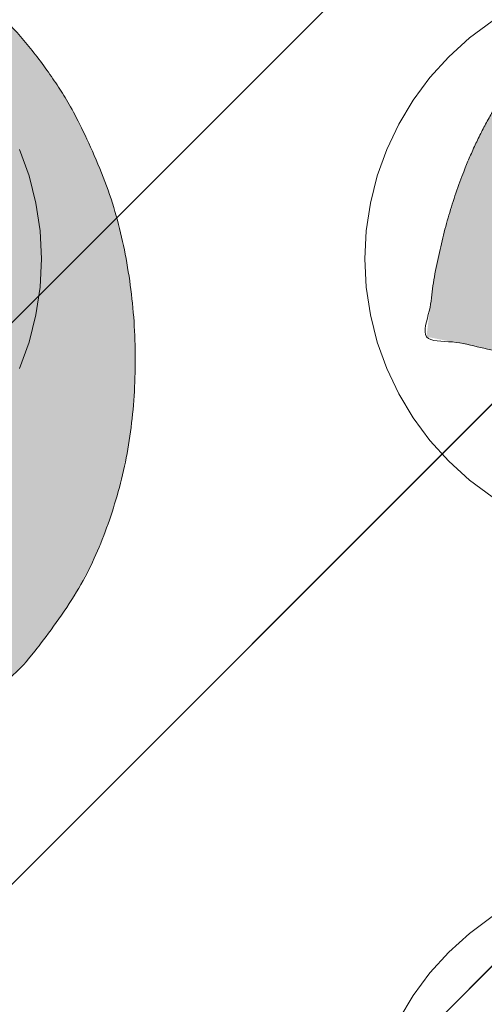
# Model space of a CAD drawing. Header units: inches. Extents: x -420 to -276, y -52 to 18.
# Tile 102 of 187: x -338.885 to -338.15, y -25.778 to -24.22. Entities that reach past the tile are written whole.
import ezdxf

# ---------------------------------------------------------------- set-up
doc = ezdxf.new("R2010")
doc.units = ezdxf.units.IN
doc.header["$LTSCALE"] = 32
doc.header["$MEASUREMENT"] = 0
doc.header["$PDMODE"] = 1
doc.header["$PDSIZE"] = -2
doc.linetypes.add('Dash Style-1', pattern=[0.083328, 0.041656, -0.041672])
for name, color, linetype, lineweight in [('Black', 7, 'Continuous', 18), ('DashLine', 7, 'Dash Style-1', 13), ('DashLineFill', 7, 'Dash Style-1', 13), ('Drawing', 7, 'Continuous', 18), ('Metal-DeskStructure', 7, 'Continuous', 13), ('None', 7, 'Continuous', 18), ('SolidLine', 7, 'Continuous', 15), ('Wood_1-H', 7, 'Continuous', 13)]:
    doc.layers.add(name, color=color, linetype=linetype, lineweight=lineweight)
doc.layers.add('Metal-Leg', color=7, linetype='Continuous', lineweight=18, true_color=0x4c4c4c)
pattern_1 = [(45, (0, 0), (-1.61301565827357, 1.935715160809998), []), (45, (-1.0608, 1.0608), (-0.4723460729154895, 0.4167612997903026), [])]

# ---------------------------------------------------------------- blocks, each defined once
blk = doc.blocks.new('Group-22')
at = {"layer": 'Metal-DeskStructure', "color": 7, "flags": 128}
blk.add_lwpolyline([(0.8051100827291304, 0.3242076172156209), (0.6569804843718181, -0.1001143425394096), (0.9545622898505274, -0.1001143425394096)], close=True, dxfattribs=at)
at = {"layer": 'Metal-DeskStructure', "color": 7}
blk.add_open_spline([(1.174112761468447, -0.3918349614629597), (1.184693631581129, -0.4210075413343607), (1.168822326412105, -0.4369198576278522), (1.14501536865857, -0.439571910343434), (1.104014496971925, -0.439571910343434), (1.078886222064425, -0.4369198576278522), (1.066982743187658, -0.4329417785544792), (1.060369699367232, -0.4236595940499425), (1.057724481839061, -0.4170294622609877), (1.021353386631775, -0.3010040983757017), (0.9849822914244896, -0.1849787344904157), (0.807093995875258, -0.1849787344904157), (0.6292057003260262, -0.1849787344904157), (0.5941572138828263, -0.2996780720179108), (0.5591087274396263, -0.4143774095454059), (0.5564635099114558, -0.4210075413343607), (0.5498504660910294, -0.4302897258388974), (0.5379469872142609, -0.4369198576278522), (0.5141400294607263, -0.439571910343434), (0.477108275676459, -0.439571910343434), (0.4519787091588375, -0.4355938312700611), (0.4427204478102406, -0.4249856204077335), (0.4427204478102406, -0.4050952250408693), (0.4480108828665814, -0.3905089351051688), (0.5915119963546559, 0.0006630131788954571), (0.7350131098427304, 0.3918349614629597), (0.7376583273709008, 0.3971390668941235), (0.7469165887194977, 0.4037691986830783), (0.7627866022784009, 0.4077472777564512), (0.789238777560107, 0.4090720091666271), (0.8302396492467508, 0.4090720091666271), (0.8580131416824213, 0.4077472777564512), (0.8752070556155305, 0.4037691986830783), (0.8844653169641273, 0.3971390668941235), (0.8871105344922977, 0.3918349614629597), (1.030611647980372, 0), (1.174112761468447, -0.3918349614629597)], degree=2, knots=[0, 0, 0, 0.01595318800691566, 0.02392978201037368, 0.03190637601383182, 0.03938443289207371, 0.04686248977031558, 0.05434054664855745, 0.06181860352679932, 0.06181860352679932, 0.1891978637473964, 0.1891978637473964, 0.3755520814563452, 0.3755520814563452, 0.5011946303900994, 0.5011946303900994, 0.5086726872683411, 0.5161507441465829, 0.5236288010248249, 0.5311068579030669, 0.5385854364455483, 0.5460640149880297, 0.5535425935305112, 0.5610211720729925, 0.5610211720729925, 0.7618481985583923, 0.7618481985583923, 0.7647050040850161, 0.7675618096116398, 0.7704186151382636, 0.7732754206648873, 0.7763226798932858, 0.7793699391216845, 0.7824171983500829, 0.7854644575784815, 0.7854644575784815, 1, 1, 1], dxfattribs=at)
blk = doc.blocks.new('TL14_lower_leg (2D)')
at = {"layer": 'DashLine', "flags": 128}
blk.add_lwpolyline([(0.7086614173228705, 0.8700787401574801), (0.7244830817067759, 0.8693014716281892), (0.7401523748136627, 0.8669771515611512), (0.7555183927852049, 0.8631281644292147), (0.7704331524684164, 0.8577915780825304), (0.784753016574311, 0.8510187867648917), (0.7983400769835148, 0.8428750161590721), (0.8110634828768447, 0.8334386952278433), (0.8228007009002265, 0.8228007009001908), (0.8334386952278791, 0.8110634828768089), (0.842875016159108, 0.7983400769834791), (0.8510187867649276, 0.7847530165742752), (0.8577915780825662, 0.7704331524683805), (0.8631281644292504, 0.7555183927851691), (0.866977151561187, 0.740152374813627), (0.8693014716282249, 0.72448308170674), (0.870078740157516, 0.7086614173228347), (0.8693014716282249, 0.6928397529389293), (0.866977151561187, 0.6771704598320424), (0.8631281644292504, 0.6618044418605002), (0.8577915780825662, 0.6468896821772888), (0.8510187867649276, 0.6325698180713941), (0.842875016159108, 0.6189827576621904), (0.8334386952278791, 0.6062593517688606), (0.8228007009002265, 0.5945221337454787), (0.8110634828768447, 0.5838841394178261), (0.7983400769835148, 0.5744478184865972), (0.784753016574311, 0.5663040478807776), (0.7704331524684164, 0.559531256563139), (0.7555183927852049, 0.5541946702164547), (0.7401523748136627, 0.5503456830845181), (0.7244830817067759, 0.5480213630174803), (0.7086614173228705, 0.5472440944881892), (0.6928397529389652, 0.5480213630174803), (0.6771704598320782, 0.5503456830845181), (0.6618044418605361, 0.5541946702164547), (0.6468896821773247, 0.559531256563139), (0.63256981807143, 0.5663040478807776), (0.6189827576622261, 0.5744478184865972), (0.6062593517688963, 0.5838841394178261), (0.5945221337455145, 0.5945221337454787), (0.5838841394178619, 0.6062593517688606), (0.5744478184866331, 0.6189827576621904), (0.5663040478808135, 0.6325698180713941), (0.5595312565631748, 0.6468896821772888), (0.5541946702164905, 0.6618044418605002), (0.5503456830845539, 0.6771704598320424), (0.548021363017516, 0.6928397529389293), (0.5472440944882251, 0.7086614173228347), (0.548021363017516, 0.72448308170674), (0.5503456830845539, 0.740152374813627), (0.5541946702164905, 0.7555183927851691), (0.5595312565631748, 0.7704331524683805), (0.5663040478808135, 0.7847530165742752), (0.5744478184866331, 0.7983400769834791), (0.5838841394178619, 0.8110634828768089), (0.5945221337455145, 0.8228007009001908), (0.6062593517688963, 0.8334386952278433), (0.6189827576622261, 0.8428750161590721), (0.63256981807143, 0.8510187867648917), (0.6468896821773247, 0.8577915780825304), (0.6618044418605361, 0.8631281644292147), (0.6771704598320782, 0.8669771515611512), (0.6928397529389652, 0.8693014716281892)], close=True, dxfattribs=at)
at = {"layer": 'DashLine', "linetype": 'Continuous', "lineweight": 5}
blk.add_point((0, 0), dxfattribs=at)
at = {"layer": 'Metal-DeskStructure', "color": 7}
blk.add_blockref('Group-22', (0, 0), dxfattribs=at)
blk = doc.blocks.new('Group-23')
at = {"layer": 'DashLineFill', "linetype": 'Continuous', "lineweight": 13}
h = blk.add_hatch(dxfattribs=at)
h.set_pattern_fill('Steel', color=253, style=0, pattern_type=2)
h.set_pattern_definition(pattern_1)
h.paths.add_polyline_path([(-2.066929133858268, 1.397637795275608), (2.066929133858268, 1.397637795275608), (2.066929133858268, 0.1377952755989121), (2.106299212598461, 0.1377952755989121), (2.106299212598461, -0.1377952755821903), (2.066929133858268, -0.1377952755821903), (2.066929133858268, -5.275590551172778), (2.106299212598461, -5.275590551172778), (2.106299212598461, -5.55118110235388), (2.066929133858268, -5.55118110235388), (2.066929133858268, -5.82677165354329), (-2.066929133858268, -5.82677165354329), (-2.066929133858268, -5.55118110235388), (-2.106299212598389, -5.55118110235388), (-2.106299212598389, -5.275590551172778), (-2.066929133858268, -5.275590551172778), (-2.066929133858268, -0.1377952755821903), (-2.106299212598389, -0.1377952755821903), (-2.106299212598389, 0.1377952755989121), (-2.066929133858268, 0.1377952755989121)])
at = {"layer": 'SolidLine', "linetype": 'Continuous', "lineweight": 5}
blk.add_point((0, 0), dxfattribs=at)
blk = doc.blocks.new('TL14_upper_leg (2D)')
at = {"layer": 'DashLine', "flags": 128}
blk.add_lwpolyline([(0, 1.22047244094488), (0.1196272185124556, 1.214595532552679), (0.2381023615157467, 1.197021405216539), (0.3542844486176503, 1.167919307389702), (0.4670545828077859, 1.127569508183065), (0.5753267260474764, 1.076360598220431), (0.6780581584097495, 1.01478574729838), (0.7742595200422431, 0.9434379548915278), (0.8630043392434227, 0.8630043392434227), (0.9434379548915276, 0.7742595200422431), (1.01478574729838, 0.6780581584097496), (1.076360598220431, 0.5753267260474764), (1.127569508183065, 0.467054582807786), (1.167919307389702, 0.3542844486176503), (1.197021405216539, 0.2381023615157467), (1.214595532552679, 0.1196272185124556), (1.22047244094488, 7.47323834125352e-17), (1.214595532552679, -0.1196272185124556), (1.197021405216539, -0.2381023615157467), (1.167919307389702, -0.3542844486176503), (1.127569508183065, -0.467054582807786), (1.076360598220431, -0.5753267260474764), (1.01478574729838, -0.6780581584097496), (0.9434379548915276, -0.7742595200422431), (0.8630043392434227, -0.8630043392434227), (0.7742595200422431, -0.9434379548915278), (0.6780581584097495, -1.01478574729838), (0.5753267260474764, -1.076360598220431), (0.4670545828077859, -1.127569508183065), (0.3542844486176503, -1.167919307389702), (0.2381023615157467, -1.197021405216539), (0.1196272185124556, -1.214595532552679), (0, -1.22047244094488), (-0.1196272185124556, -1.214595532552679), (-0.2381023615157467, -1.197021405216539), (-0.3542844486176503, -1.167919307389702), (-0.4670545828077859, -1.127569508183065), (-0.5753267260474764, -1.076360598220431), (-0.6780581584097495, -1.01478574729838), (-0.7742595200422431, -0.9434379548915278), (-0.8630043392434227, -0.8630043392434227), (-0.9434379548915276, -0.7742595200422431), (-1.01478574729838, -0.6780581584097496), (-1.076360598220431, -0.5753267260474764), (-1.127569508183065, -0.467054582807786), (-1.167919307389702, -0.3542844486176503), (-1.197021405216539, -0.2381023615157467), (-1.214595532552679, -0.1196272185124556), (-1.22047244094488, 7.47323834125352e-17), (-1.214595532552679, 0.1196272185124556), (-1.197021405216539, 0.2381023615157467), (-1.167919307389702, 0.3542844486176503), (-1.127569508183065, 0.467054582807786), (-1.076360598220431, 0.5753267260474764), (-1.01478574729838, 0.6780581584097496), (-0.9434379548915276, 0.7742595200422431), (-0.8630043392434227, 0.8630043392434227), (-0.7742595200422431, 0.9434379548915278), (-0.6780581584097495, 1.01478574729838), (-0.5753267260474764, 1.076360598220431), (-0.4670545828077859, 1.127569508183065), (-0.3542844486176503, 1.167919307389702), (-0.2381023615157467, 1.197021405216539), (-0.1196272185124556, 1.214595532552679)], close=True, dxfattribs=at)
at = {"layer": 'Metal-Leg', "linetype": 'Continuous', "lineweight": 5}
for p in [(0, 7.161375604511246e-14), (0, 0)]:
    blk.add_point(p, dxfattribs=at)
at = {"layer": 'DashLine', "color": 7}
blk.add_blockref('Group-23', (0, 0), dxfattribs=at)
blk = doc.blocks.new('Group-28')
at = {"layer": 'DashLine'}
for p, q in [((0.0001991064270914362, 3.818897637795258), (0.0001991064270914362, 4.055118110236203)), ((-0.117911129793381, 3.700787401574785), (-0.3541316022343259, 3.700787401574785)), ((0.1183093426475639, 3.700787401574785), (0.3545298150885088, 3.700787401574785)), ((0.0001991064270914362, 3.582677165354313), (0.0001991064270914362, 3.346456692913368))]:
    blk.add_line(p, q, dxfattribs=at)
at = {"layer": 'DashLine', "flags": 128}
blk.add_lwpolyline([(-0.2557064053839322, 3.700787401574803), (-0.254474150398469, 3.725870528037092), (-0.2507892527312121, 3.750712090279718), (-0.2446871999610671, 3.775072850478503), (-0.2362267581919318, 3.798718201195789), (-0.2254894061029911, 3.821420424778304), (-0.2125785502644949, 3.842960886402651), (-0.1976185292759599, 3.863132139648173), (-0.180753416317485, 3.881739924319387), (-0.1621456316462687, 3.898605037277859), (-0.1419743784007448, 3.913565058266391), (-0.1204339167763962, 3.926475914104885), (-0.09773169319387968, 3.937213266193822), (-0.07408634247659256, 3.945673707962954), (-0.04972558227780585, 3.951775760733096), (-0.02488402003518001, 3.955460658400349), (0.0001991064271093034, 3.956692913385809), (0.02528223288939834, 3.955460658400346), (0.05012379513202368, 3.951775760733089), (0.07448455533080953, 3.945673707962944), (0.09812990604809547, 3.937213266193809), (0.1208321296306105, 3.926475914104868), (0.1423725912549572, 3.913565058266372), (0.1625438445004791, 3.898605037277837), (0.181151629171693, 3.881739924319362), (0.1980167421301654, 3.863132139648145), (0.2129767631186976, 3.842960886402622), (0.2258876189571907, 3.821420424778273), (0.2366249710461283, 3.798718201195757), (0.2450854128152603, 3.775072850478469), (0.2511874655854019, 3.750712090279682), (0.2548723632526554, 3.725870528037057), (0.2561046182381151, 3.700787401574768), (0.2548723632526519, 3.675704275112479), (0.251187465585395, 3.650862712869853), (0.24508541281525, 3.626501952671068), (0.2366249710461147, 3.602856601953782), (0.2258876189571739, 3.580154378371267), (0.2129767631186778, 3.55861391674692), (0.1980167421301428, 3.538442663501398), (0.1811516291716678, 3.519834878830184), (0.1625438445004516, 3.502969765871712), (0.1423725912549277, 3.488009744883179), (0.1208321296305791, 3.475098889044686), (0.09812990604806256, 3.464361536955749), (0.07448455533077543, 3.455901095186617), (0.05012379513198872, 3.449799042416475), (0.02528223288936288, 3.446114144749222), (0.0001991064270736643, 3.444881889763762), (-0.02488402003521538, 3.446114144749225), (-0.04972558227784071, 3.449799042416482), (-0.07408634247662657, 3.455901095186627), (-0.09773169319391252, 3.464361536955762), (-0.1204339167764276, 3.475098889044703), (-0.1419743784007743, 3.488009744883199), (-0.1621456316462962, 3.502969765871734), (-0.1807534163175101, 3.519834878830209), (-0.1976185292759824, 3.538442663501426), (-0.2125785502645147, 3.558613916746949), (-0.2254894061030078, 3.580154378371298), (-0.2362267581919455, 3.602856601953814), (-0.2446871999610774, 3.626501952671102), (-0.250789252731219, 3.650862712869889), (-0.2544741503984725, 3.675704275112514)], close=True, dxfattribs=at)
blk = doc.blocks.new('1BRPT9-Bracket (2D)')
at = {"layer": 'DashLineFill', "linetype": 'Continuous', "lineweight": 13}
h = blk.add_hatch(dxfattribs=at)
h.set_pattern_fill('Steel', color=253, style=0, pattern_type=2)
h.set_pattern_definition(pattern_1)
edge = h.paths.add_edge_path()
edge.add_arc((1.677931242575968, -8.488188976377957), 0.2519685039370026, 269.999999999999, 360.0000000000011)
edge.add_line((1.929899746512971, -8.488188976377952), (1.929899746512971, -7.480314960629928))
edge.add_line((1.929899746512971, -7.480314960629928), (2.323600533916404, -7.480314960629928))
edge.add_line((2.323600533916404, -7.480314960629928), (2.323600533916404, 7.461135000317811))
edge.add_line((2.323600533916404, 7.461135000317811), (1.929899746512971, 7.480314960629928))
edge.add_line((1.929899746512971, 7.480314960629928), (1.929899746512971, 8.488188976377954))
edge.add_arc((1.677931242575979, 8.488188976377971), 0.2519685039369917, 359.999999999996, 450.0000000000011)
edge.add_line((1.677931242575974, 8.740157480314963), (-2.32206875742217, 8.740157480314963))
edge.add_line((-2.32206875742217, 8.740157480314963), (-2.32206875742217, -8.74015748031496))
edge.add_line((-2.32206875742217, -8.74015748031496), (1.677931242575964, -8.74015748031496))
at = {"layer": 'DashLineFill', "linetype": 'Continuous', "lineweight": 5}
blk.add_point((0.0001991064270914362, 3.700787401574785), dxfattribs=at)
at = {"layer": 'Metal-DeskStructure', "color": 7}
blk.add_blockref('Group-28', (0, 0), dxfattribs=at)
blk = doc.blocks.new('1BRPFY-Leg_Plate (2D)')
at = {"layer": 'DashLineFill', "linetype": 'Continuous', "lineweight": 13}
h = blk.add_hatch(dxfattribs=at)
h.set_pattern_fill('Steel', color=253, style=0, pattern_type=2)
h.set_pattern_definition(pattern_1)
edge = h.paths.add_edge_path()
edge.add_arc((-1.704724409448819, -1.704724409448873), 0.125984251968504, 179.9999999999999, 269.9999999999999)
edge.add_line((-1.704724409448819, -1.830708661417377), (1.704724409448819, -1.830708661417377))
edge.add_arc((1.704724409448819, -1.704724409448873), 0.125984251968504, 270.0000000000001, 360.0000000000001)
edge.add_line((1.830708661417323, -1.704724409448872), (1.830708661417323, 1.704724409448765))
edge.add_arc((1.704724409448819, 1.704724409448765), 0.1259842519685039, 0, 90)
edge.add_line((1.704724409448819, 1.830708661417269), (-1.704724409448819, 1.830708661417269))
edge.add_arc((-1.704724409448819, 1.704724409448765), 0.1259842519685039, 90, 180)
edge.add_line((-1.830708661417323, 1.704724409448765), (-1.830708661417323, -1.704724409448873))
at = {"layer": 'SolidLine', "flags": 128}
blk.add_lwpolyline([(0.5775368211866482, 0.5488856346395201), (0.5625074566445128, 0.5625074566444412), (0.5488856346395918, 0.5775368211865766), (0.5368025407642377, 0.5938289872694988), (0.5263745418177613, 0.6112270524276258), (0.5177020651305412, 0.6295634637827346), (0.5108686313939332, 0.6486616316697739), (0.5059400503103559, 0.6683376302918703), (0.5029637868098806, 0.6884019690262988), (0.5019685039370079, 0.7086614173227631), (0.5029637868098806, 0.7289208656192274), (0.5059400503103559, 0.7489852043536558), (0.5108686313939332, 0.7686612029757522), (0.5177020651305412, 0.7877593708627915), (0.5263745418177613, 0.8060957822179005), (0.5368025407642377, 0.8234938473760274), (0.5488856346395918, 0.8397860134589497), (0.5625074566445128, 0.854815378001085), (0.5775368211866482, 0.868437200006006)], dxfattribs=at)
at = {"layer": 'SolidLine', "linetype": 'Continuous', "lineweight": 5}
blk.add_point((0, -5.371031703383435e-14), dxfattribs=at)
blk = doc.blocks.new('Group-45')
at = {"layer": 'Metal-DeskStructure', "linetype": 'Continuous', "lineweight": 0, "true_color": 0xff0000}
h = blk.add_hatch(color=1, dxfattribs=at)
h.paths.add_polyline_path([(-1.987219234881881, -1.274606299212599), (-1.987219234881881, 1.274606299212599), (-0.8719385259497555, 1.274606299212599), (-0.7915355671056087, 1.273487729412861), (-0.7161115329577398, 1.270132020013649), (-0.645666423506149, 1.264539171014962), (-0.5802002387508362, 1.256709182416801), (-0.5197129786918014, 1.246642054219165), (-0.4642046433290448, 1.234337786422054), (-0.4136752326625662, 1.219796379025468), (-0.3681247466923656, 1.203017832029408), (-0.3261402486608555, 1.18341340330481), (-0.2863088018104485, 1.160394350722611), (-0.2486304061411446, 1.133960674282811), (-0.2131050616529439, 1.10411237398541), (-0.1797327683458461, 1.070849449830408), (-0.1485135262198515, 1.034171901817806), (-0.1194473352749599, 0.9940797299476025), (-0.09253419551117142, 0.9505729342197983), (-0.06831236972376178, 0.9047532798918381), (-0.04732012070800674, 0.8577225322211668), (-0.02955744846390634, 0.8094806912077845), (-0.01502435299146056, 0.7600277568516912), (-0.003720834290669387, 0.7093637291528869), (0.004353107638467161, 0.6574886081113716), (0.00919747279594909, 0.604402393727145), (0.0108122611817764, 0.5501050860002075), (0.00814617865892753, 0.4809719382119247), (0.000147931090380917, 0.4145973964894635), (-0.01318248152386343, 0.3509814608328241), (-0.03184505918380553, 0.2901241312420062), (-0.05583980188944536, 0.23202540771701), (-0.08516670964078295, 0.1766852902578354), (-0.1198257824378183, 0.1241037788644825), (-0.1598170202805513, 0.0742808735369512), (-0.2053927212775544, 0.02804076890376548), (-0.2568051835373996, -0.01379234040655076), (-0.3140544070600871, -0.05121845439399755), (-0.3771403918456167, -0.08423757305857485), (-0.4460631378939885, -0.1128496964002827), (-0.5208226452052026, -0.137054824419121), (-0.6014189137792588, -0.1568529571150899), (-0.6878519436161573, -0.1722440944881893), (-0.6570364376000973, -0.1878368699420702), (-0.6281048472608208, -0.203396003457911), (-0.6010571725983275, -0.2189214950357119), (-0.5758934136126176, -0.2344133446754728), (-0.552613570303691, -0.2498715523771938), (-0.5312176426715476, -0.2652961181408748), (-0.5117056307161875, -0.2806870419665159), (-0.4940775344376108, -0.2960443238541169), (-0.4592922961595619, -0.3297530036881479), (-0.4249107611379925, -0.3652110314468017), (-0.3909329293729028, -0.4024184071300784), (-0.3573588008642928, -0.4413751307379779), (-0.3241883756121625, -0.4820812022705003), (-0.2914216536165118, -0.5245366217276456), (-0.2590586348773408, -0.5687413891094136), (-0.2270993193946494, -0.6146955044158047), (0.1981284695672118, -1.274606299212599), (-0.199109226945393, -1.274606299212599), (-0.5274503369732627, -0.7707919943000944), (-0.5624626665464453, -0.7177646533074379), (-0.5959106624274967, -0.667950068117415), (-0.627794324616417, -0.6213482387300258), (-0.6581136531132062, -0.57795916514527), (-0.6868686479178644, -0.5377828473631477), (-0.7140593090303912, -0.5008192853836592), (-0.739685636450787, -0.4670684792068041), (-0.7637476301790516, -0.4365304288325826), (-0.7867246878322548, -0.408532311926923), (-0.8090962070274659, -0.3824013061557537), (-0.8308621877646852, -0.3581374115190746), (-0.8520226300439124, -0.3357406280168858), (-0.872577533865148, -0.3152109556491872), (-0.8925268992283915, -0.2965483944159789), (-0.911870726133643, -0.2797529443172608), (-0.9306090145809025, -0.264824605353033), (-0.9490697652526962, -0.2513512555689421), (-0.9675809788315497, -0.2389207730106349), (-0.9861426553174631, -0.2275331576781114), (-1.004754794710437, -0.2171884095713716), (-1.02341739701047, -0.2078865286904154), (-1.042130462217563, -0.1996275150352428), (-1.060893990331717, -0.192411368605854), (-1.07970798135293, -0.1862380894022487), (-1.094812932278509, -0.1829582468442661), (-1.112138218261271, -0.1801157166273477), (-1.131683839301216, -0.1777104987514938), (-1.153449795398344, -0.1757425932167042), (-1.177436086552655, -0.1742120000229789), (-1.203642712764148, -0.173118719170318), (-1.232069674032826, -0.1724627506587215), (-1.262716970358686, -0.1722440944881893), (-1.642731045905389, -0.1722440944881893), (-1.642731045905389, -1.274606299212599)])
h.paths.add_polyline_path([(-1.642731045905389, 0.1033464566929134), (-0.9376065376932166, 0.1033464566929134), (-0.8829223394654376, 0.1041370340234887), (-0.831366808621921, 0.1065087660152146), (-0.7829399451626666, 0.1104616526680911), (-0.7376417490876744, 0.1159956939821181), (-0.6954722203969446, 0.1231108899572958), (-0.656431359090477, 0.131807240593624), (-0.6205191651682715, 0.1420847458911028), (-0.5877356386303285, 0.1539434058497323), (-0.5574584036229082, 0.1675514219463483), (-0.5290650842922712, 0.183076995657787), (-0.5025556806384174, 0.2005201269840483), (-0.477930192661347, 0.2198808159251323), (-0.4551886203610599, 0.2411590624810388), (-0.4343309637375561, 0.2643548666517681), (-0.4153572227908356, 0.2894682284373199), (-0.3982673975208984, 0.3164991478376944), (-0.3831287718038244, 0.3447916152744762), (-0.3700086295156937, 0.3736896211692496), (-0.3589069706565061, 0.4031931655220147), (-0.3498237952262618, 0.4333022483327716), (-0.3427591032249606, 0.4640168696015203), (-0.3377128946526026, 0.4953370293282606), (-0.3346851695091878, 0.5272627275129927), (-0.3336759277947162, 0.5597939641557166), (-0.3356439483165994, 0.6066395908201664), (-0.3415480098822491, 0.6513658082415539), (-0.3513881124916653, 0.693972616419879), (-0.3651642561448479, 0.7344600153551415), (-0.3828764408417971, 0.7728280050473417), (-0.4045246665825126, 0.8090765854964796), (-0.4301089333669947, 0.8432057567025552), (-0.4596292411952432, 0.8752155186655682), (-0.4934051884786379, 0.9042311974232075), (-0.5317563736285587, 0.9293781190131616), (-0.5746827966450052, 0.9506562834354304), (-0.6221844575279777, 0.9680656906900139), (-0.6742613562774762, 0.9816063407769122), (-0.7309134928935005, 0.9912782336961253), (-0.7921408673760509, 0.9970813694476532), (-0.8579434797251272, 0.9990157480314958), (-1.642731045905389, 0.9990157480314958)])
blk.add_hatch(color=1, dxfattribs=at).paths.add_polyline_path([(1.987219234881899, -0.9301181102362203), (1.987219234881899, -1.274606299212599), (0.4025735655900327, -1.274606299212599), (0.4023214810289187, -1.244883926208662), (0.4031795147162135, -1.21546436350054), (0.4051476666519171, -1.186347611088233), (0.4082259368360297, -1.15753366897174), (0.4124143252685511, -1.129022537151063), (0.4177128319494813, -1.1008142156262), (0.4241214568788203, -1.072908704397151), (0.4316402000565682, -1.045306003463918), (0.4455088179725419, -1.000302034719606), (0.4612781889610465, -0.9557186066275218), (0.4789483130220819, -0.9115557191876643), (0.4985191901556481, -0.8678133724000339), (0.5199908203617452, -0.8244915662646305), (0.543363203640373, -0.7815903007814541), (0.5686363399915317, -0.7391095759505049), (0.5958102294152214, -0.6970493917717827), (0.6262305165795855, -0.6545855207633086), (0.6612428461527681, -0.6108937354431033), (0.7008472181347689, -0.5659740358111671), (0.7450436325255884, -0.5198264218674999), (0.793832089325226, -0.4724508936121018), (0.847212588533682, -0.4238474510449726), (0.9051851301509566, -0.3740160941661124), (0.9677497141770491, -0.3229568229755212), (1.064241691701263, -0.2345473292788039), (1.152407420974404, -0.1517895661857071), (1.232246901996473, -0.07468353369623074), (1.303760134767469, -0.003229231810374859), (1.366947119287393, 0.06257333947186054), (1.421807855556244, 0.1227241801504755), (1.468342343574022, 0.1772232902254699), (1.506550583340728, 0.2260706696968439), (1.538467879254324, 0.2720417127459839), (1.566129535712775, 0.3179118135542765), (1.589535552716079, 0.3636809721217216), (1.608685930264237, 0.4093491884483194), (1.623580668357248, 0.4549164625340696), (1.634219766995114, 0.5003827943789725), (1.640603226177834, 0.5457481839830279), (1.642731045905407, 0.5910126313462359), (1.640973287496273, 0.6332243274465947), (1.635700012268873, 0.6737371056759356), (1.626911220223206, 0.7125509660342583), (1.614606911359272, 0.7496659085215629), (1.598787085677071, 0.7850819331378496), (1.579451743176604, 0.8187990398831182), (1.556600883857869, 0.8508172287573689), (1.530234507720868, 0.8811364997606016), (1.501059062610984, 0.9087644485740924), (1.469780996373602, 0.9327086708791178), (1.436400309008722, 0.9529691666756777), (1.400917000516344, 0.9695459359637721), (1.363331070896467, 0.9824389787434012), (1.323642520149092, 0.991648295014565), (1.281851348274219, 0.9971738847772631), (1.237957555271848, 0.9990157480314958), (1.191254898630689, 0.9970140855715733), (1.146957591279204, 0.9910090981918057), (1.105065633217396, 0.981000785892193), (1.065579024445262, 0.9669891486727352), (1.028497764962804, 0.9489741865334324), (0.993821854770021, 0.9269558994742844), (0.9615512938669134, 0.9009342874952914), (0.9316860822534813, 0.8709093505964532), (0.9047981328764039, 0.837352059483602), (0.8814593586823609, 0.8007333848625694), (0.8616697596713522, 0.7610533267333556), (0.8454293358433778, 0.7183118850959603), (0.8327380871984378, 0.6725090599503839), (0.8235960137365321, 0.6236448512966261), (0.8180031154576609, 0.571719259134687), (0.8159593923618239, 0.5167322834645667), (0.4714712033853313, 0.5856299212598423), (0.4819337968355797, 0.6671096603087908), (0.4977117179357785, 0.7436104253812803), (0.5188049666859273, 0.8151322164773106), (0.5452135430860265, 0.8816750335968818), (0.5769374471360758, 0.943238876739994), (0.6139766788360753, 0.9998237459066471), (0.656331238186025, 1.051429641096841), (0.7040011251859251, 1.098056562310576), (0.7564817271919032, 1.139435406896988), (0.8132684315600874, 1.175297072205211), (0.874361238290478, 1.205641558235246), (0.9397601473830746, 1.230468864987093), (1.009465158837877, 1.249778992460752), (1.083476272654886, 1.263571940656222), (1.161793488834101, 1.271847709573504), (1.244416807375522, 1.274606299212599), (1.328024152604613, 1.271486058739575), (1.407140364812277, 1.262125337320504), (1.481765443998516, 1.246524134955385), (1.551899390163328, 1.22468245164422), (1.617542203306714, 1.196600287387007), (1.678693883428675, 1.162277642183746), (1.735354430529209, 1.121714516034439), (1.787523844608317, 1.074910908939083), (1.834327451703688, 1.023481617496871), (1.874890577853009, 0.9690414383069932), (1.909213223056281, 0.9115903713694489), (1.937295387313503, 0.8511284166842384), (1.959137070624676, 0.7876555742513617), (1.9747382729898, 0.7211718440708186), (1.984098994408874, 0.6516772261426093), (1.987219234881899, 0.5791717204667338), (1.986294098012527, 0.5418296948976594), (1.983518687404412, 0.5046222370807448), (1.978893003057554, 0.4675493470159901), (1.972417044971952, 0.4306110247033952), (1.964090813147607, 0.3938072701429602), (1.953914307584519, 0.357138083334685), (1.941887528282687, 0.3206034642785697), (1.928010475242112, 0.2842034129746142), (1.911980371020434, 0.2476351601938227), (1.893494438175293, 0.2105959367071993), (1.87255267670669, 0.173085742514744), (1.849155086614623, 0.1351045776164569), (1.823301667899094, 0.09665244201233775), (1.794992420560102, 0.05772933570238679), (1.764227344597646, 0.0183352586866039), (1.731006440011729, -0.02152978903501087), (1.694017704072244, -0.06341332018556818), (1.651949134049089, -0.1088628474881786), (1.604800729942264, -0.1578783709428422), (1.552572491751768, -0.210459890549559), (1.495264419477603, -0.2666074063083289), (1.432876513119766, -0.3263209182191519), (1.365408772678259, -0.3896004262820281), (1.292861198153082, -0.4564459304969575), (1.229909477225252, -0.5112058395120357), (1.173467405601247, -0.5613736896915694), (1.123534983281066, -0.6069494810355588), (1.080112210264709, -0.6479332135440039), (1.043199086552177, -0.6843248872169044), (1.012795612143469, -0.7161245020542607), (0.9889017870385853, -0.7433320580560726), (0.9715176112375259, -0.76594755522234), (0.9576994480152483, -0.7862922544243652), (0.9445036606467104, -0.8066874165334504), (0.9319302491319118, -0.8271330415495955), (0.9199792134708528, -0.8476291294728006), (0.9086505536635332, -0.8681756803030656), (0.8979442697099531, -0.8887726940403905), (0.8878603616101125, -0.9094201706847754), (0.8783988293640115, -0.9301181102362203)])
at = {"layer": 'Metal-DeskStructure', "color": 7}
for points, knots in [([(-1.987219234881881, -1.274606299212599), (-1.987219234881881, 0), (-1.987219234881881, 1.274606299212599), (-1.429578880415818, 1.274606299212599), (-0.5403688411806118, 1.274606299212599), (-0.1958806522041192, 1.131429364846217), (0.0108122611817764, 0.7697165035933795), (0.0108122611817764, 0.2680552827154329), (-0.330446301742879, -0.1194935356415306), (-0.6878519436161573, -0.1722440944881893), (-0.5608220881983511, -0.2346824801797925), (-0.4940775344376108, -0.2960443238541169), (-0.3541291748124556, -0.4273803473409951), (-0.2270993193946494, -0.6146955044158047), (-0.01448542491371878, -0.9446509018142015), (0.1981284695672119, -1.274606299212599), (-0.0004903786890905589, -1.274606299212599), (-0.199109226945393, -1.274606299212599), (-0.3632797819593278, -1.022699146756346), (-0.5274503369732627, -0.7707919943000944), (-0.6706283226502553, -0.5522571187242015), (-0.856866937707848, -0.3208037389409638), (-1.004351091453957, -0.2088454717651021), (-1.07970798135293, -0.1862380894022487), (-1.13568711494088, -0.1722440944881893), (-1.452724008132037, -0.1722440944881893), (-1.642731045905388, -0.1722440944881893), (-1.642731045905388, -0.7234251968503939), (-1.642731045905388, -1.274606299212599), (-1.814975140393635, -1.274606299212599), (-1.987219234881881, -1.274606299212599)], [0, 0, 0, 0.1376097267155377, 0.1376097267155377, 0.1978139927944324, 0.233611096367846, 0.2694081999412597, 0.3052053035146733, 0.3511799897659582, 0.3971546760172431, 0.3971546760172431, 0.4151671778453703, 0.4151671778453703, 0.4532969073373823, 0.4532969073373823, 0.5194264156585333, 0.5194264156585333, 0.5528882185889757, 0.5528882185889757, 0.6035447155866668, 0.6035447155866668, 0.6475600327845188, 0.6915753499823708, 0.7355906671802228, 0.7355906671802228, 0.7678723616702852, 0.8161582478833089, 0.8161582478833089, 0.9562281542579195, 0.9562281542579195, 1, 1, 1]), ([(1.987219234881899, -0.9301181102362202), (1.987219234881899, -1.102362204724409), (1.987219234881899, -1.274606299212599), (1.194896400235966, -1.274606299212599), (0.4025735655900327, -1.274606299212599), (0.399344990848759, -1.155111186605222), (0.4316402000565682, -1.045306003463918), (0.4833131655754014, -0.8644490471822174), (0.7083072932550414, -0.529649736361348), (0.9677497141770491, -0.3229568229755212), (1.370370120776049, 0.04198461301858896), (1.642731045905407, 0.4101567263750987), (1.642731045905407, 0.7632572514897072), (1.417737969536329, 0.9990157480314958), (1.04633623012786, 0.9990157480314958), (0.8170359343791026, 0.7428029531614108), (0.8159593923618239, 0.5167322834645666), (0.6437152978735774, 0.5511811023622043), (0.4714712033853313, 0.5856299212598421), (0.502690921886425, 0.9215068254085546), (0.9053113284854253, 1.274606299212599), (1.587828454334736, 1.274606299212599), (1.987219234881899, 0.8752155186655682), (1.987219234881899, 0.4295344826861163), (1.868801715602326, 0.138872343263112), (1.593211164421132, -0.1819319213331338), (1.292861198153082, -0.4564459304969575), (1.028035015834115, -0.6846696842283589), (0.915000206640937, -0.8472254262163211), (0.8783988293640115, -0.9301181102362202), (1.432809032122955, -0.9301181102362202), (1.987219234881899, -0.9301181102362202)], [0, 0, 0, 0.0212862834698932, 0.0212862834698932, 0.1192031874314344, 0.1192031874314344, 0.1339760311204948, 0.1339760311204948, 0.1582533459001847, 0.1825306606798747, 0.1825306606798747, 0.2223012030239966, 0.2620717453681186, 0.2999486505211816, 0.3378255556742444, 0.3781971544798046, 0.4185687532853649, 0.4185687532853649, 0.4499368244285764, 0.4499368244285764, 0.5101754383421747, 0.5704140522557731, 0.6314176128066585, 0.692421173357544, 0.7232558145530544, 0.7540904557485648, 0.7849250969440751, 0.7849250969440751, 0.8114174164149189, 0.8379097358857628, 0.8379097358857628, 1, 1, 1])]:
    blk.add_open_spline(points, degree=2, knots=knots, dxfattribs=at)
blk = doc.blocks.new('SlateLegLocator-R2')
at = {"color": 255, "linetype": 'Dash Style-1', "lineweight": 5}
blk.add_wipeout([(-2.106299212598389, 1.3779527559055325), (2.10629921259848, 1.3779527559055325), (2.10629921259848, -5.807086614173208), (-2.106299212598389, -5.807086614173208)], dxfattribs=at).dxf.layer = 'Black'
at = {"layer": 'Black', "linetype": 'Continuous', "lineweight": 5}
blk.add_point((0, 0), dxfattribs=at)
at = {"layer": 'Metal-DeskStructure', "color": 7}
blk.add_blockref('Group-45', (0, 0), dxfattribs=at)
blk = doc.blocks.new('Group-53')
at = {"layer": 'None', "color": 7}
for name, p in [('1BRPT9-Bracket (2D)', (7.862204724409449, -12.00787401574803)), ('1BRPFY-Leg_Plate (2D)', (7.862204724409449, -8.30708661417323)), ('TL14_upper_leg (2D)', (7.862204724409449, -8.30708661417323)), ('TL14_lower_leg (2D)', (7.862204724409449, -8.30708661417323))]:
    blk.add_blockref(name, p, dxfattribs=at)
blk.add_blockref('SlateLegLocator-R2', (7.862204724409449, -8.30708661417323), dxfattribs=at)
blk = doc.blocks.new('Group-54')
at = {"layer": 'None'}
blk.add_blockref('Group-53', (0, 0), dxfattribs=at)
blk = doc.blocks.new('SL Credenza Desk Top (2D)-1')
at = {"layer": 'None'}
blk.add_blockref('Group-54', (0, 0), dxfattribs=at)
at = {"layer": 'Drawing', "color": 0, "flags": 1}
for tag in ['Tag', 'Catalog', 'Option1', 'Option2', 'Option3', 'Option4', 'Option5', 'Option6', 'Option7', 'Option8', 'Option9', 'Option10', 'Option11', 'Option12', 'Custom', 'FinishGroup', 'Discount', 'Item2', 'Item3', 'Item6', 'Item9', 'Item10', 'Item12', 'Item13', 'Item16', 'Item19', 'Item20', 'Item21', 'Item22', 'Item23', 'Item24', 'Item25', 'Item8', 'Item18', 'Item1', 'Item4', 'Item5', 'Item7', 'Item11', 'Item14', 'Item15', 'Item17']:
    blk.add_attdef(tag, (12.88432181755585, -32.50688762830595), '', height=0.007086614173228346, dxfattribs=at)
blk = doc.blocks.new('TLLegSleeve (2D)')
at = {"layer": 'DashLineFill', "linetype": 'Continuous', "lineweight": 13}
h = blk.add_hatch(dxfattribs=at)
h.set_pattern_fill('Steel', color=253, style=0, pattern_type=2)
h.set_pattern_definition(pattern_1)
edge = h.paths.add_edge_path()
edge.add_line((1.08267716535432, 1.402343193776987), (1.08267716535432, 2.913385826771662))
edge.add_arc((-1.707523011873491e-13, 2.913385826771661), 1.08267716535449, 4.479377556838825e-14, 180)
edge.add_line((-1.082677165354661, 2.913385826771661), (-1.08267716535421, 1.402343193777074))
edge.add_arc((-1.332267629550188e-15, 2.886579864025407e-15), 1.771653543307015, 127.6698869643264, 412.330113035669)
edge.add_line((1.08267716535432, 1.402343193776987), (1.08267716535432, 1.402343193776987))
edge = h.paths.add_edge_path()
edge.add_arc((1.665334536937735e-15, 2.91338582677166), 0.7480314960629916, 180, 360)
edge.add_arc((1.665334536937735e-15, 2.91338582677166), 0.7480314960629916, 9.54166404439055e-15, 180)
edge.add_line((-0.7480314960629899, 2.91338582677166), (-0.7480314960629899, 2.91338582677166))
edge = h.paths.add_edge_path()
edge.add_arc((-1.723066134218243e-13, 5.70119602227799e-16), 1.437007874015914, 180, 360)
edge.add_arc((-1.723066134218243e-13, 9.149983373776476e-17), 1.437007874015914, 9.541664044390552e-15, 180)
edge.add_line((-1.437007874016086, 3.308097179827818e-16), (-1.437007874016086, 3.308097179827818e-16))
at = {"layer": 'DashLineFill', "flags": 128}
for points in [[(1.08267716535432, 1.402343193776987), (1.08267716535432, 2.913385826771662, 0.9999999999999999), (-1.082677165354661, 2.913385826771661), (-1.08267716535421, 1.402343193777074, 2.931618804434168), (1.08267716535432, 1.402343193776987)], [(-1.437007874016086, 3.308097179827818e-16, 0.9999999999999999), (1.437007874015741, 3.308097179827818e-16, 0.9999999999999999), (-1.437007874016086, 3.308097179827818e-16)]]:
    blk.add_lwpolyline(points, format="xyb", close=True, dxfattribs=at)
at = {"layer": 'DashLineFill', "linetype": 'Continuous', "lineweight": 5}
blk.add_point((-1.723206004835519e-13, 3.308097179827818e-16), dxfattribs=at)
blk = doc.blocks.new('Low Storage Top 2 Grommets (2D)')
at = {"layer": 'SolidLine', "flags": 128}
blk.add_lwpolyline([(7.283464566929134, 6.692913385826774, -0.414213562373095), (8.976377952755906, 8.385826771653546, -0.414213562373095), (10.66929133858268, 6.692913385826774, -0.414213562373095), (8.976377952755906, 5.000000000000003, -0.414213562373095)], format="xyb", close=True, dxfattribs=at)
at = {"layer": 'Wood_1-H', "color": 7, "xscale": -1}
blk.add_blockref('TLLegSleeve (2D)', (8.976377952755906, 6.692913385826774), dxfattribs=at)
at = {"layer": 'Wood_1-H', "color": 7}
blk.add_blockref('TLLegSleeve (2D)', (8.999999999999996, 6.692913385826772), dxfattribs=at)
blk = doc.blocks.new('1BRPFX-Ped_Plate (2D)')
at = {"layer": 'DashLineFill', "linetype": 'Continuous', "lineweight": 13}
h = blk.add_hatch(dxfattribs=at)
h.set_pattern_fill('Steel', color=253, style=0, pattern_type=2)
h.set_pattern_definition(pattern_1)
edge = h.paths.add_edge_path()
edge.add_arc((-4.145669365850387, -1.704724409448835), 0.125984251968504, 180, 270.0000000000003)
edge.add_line((-4.145669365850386, -1.830708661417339), (4.145669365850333, -1.830708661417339))
edge.add_arc((4.145669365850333, -1.704724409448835), 0.125984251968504, 270.0000000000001, 360)
edge.add_line((4.271653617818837, -1.704724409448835), (4.271653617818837, 1.704724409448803))
edge.add_arc((4.145669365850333, 1.704724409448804), 0.1259842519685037, 359.9999999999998, 450.0000000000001)
edge.add_line((4.145669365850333, 1.830708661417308), (-4.145669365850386, 1.830708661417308))
edge.add_arc((-4.145669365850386, 1.704724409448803), 0.1259842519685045, 89.99999999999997, 179.9999999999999)
edge.add_line((-4.271653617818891, 1.704724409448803), (-4.271653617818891, -1.704724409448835))
at = {"layer": 'DashLineFill', "linetype": 'Continuous', "lineweight": 5}
blk.add_point((1.510602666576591e-14, 2.154007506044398e-14), dxfattribs=at)
at = {"layer": 'SolidLine', "flags": 128}
for points in [[(-0.2903695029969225, 0.8819236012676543), (-0.275401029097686, 0.8400895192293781), (-0.2646050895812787, 0.7969897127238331), (-0.2580856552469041, 0.7530392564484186), (-0.2559055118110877, 0.7086614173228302), (-0.2580856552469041, 0.6642835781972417), (-0.2646050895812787, 0.6203331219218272), (-0.275401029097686, 0.5772333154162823), (-0.2903695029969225, 0.5353992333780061)], [(0.4571237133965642, 0.3322086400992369), (0.4214361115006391, 0.3586763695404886), (0.3885146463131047, 0.3885146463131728), (0.3586763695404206, 0.4214361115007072), (0.3322086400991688, 0.4571237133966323), (0.3093663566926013, 0.4952337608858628), (0.2903695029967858, 0.5353992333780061), (0.2754010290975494, 0.5772333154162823), (0.264605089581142, 0.6203331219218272), (0.2580856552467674, 0.6642835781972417), (0.2559055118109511, 0.7086614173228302), (0.2580856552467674, 0.7530392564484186), (0.264605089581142, 0.7969897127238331), (0.2754010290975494, 0.8400895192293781), (0.2903695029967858, 0.8819236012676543), (0.3093663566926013, 0.9220890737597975), (0.3322086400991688, 0.9601991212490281), (0.3586763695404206, 0.9958867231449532), (0.3885146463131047, 1.028808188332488), (0.4214361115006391, 1.058646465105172), (0.4571237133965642, 1.085114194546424)], [(0.457123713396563, -1.085114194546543), (0.4214361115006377, -1.058646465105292), (0.3885146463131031, -1.028808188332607), (0.3586763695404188, -0.9958867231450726), (0.3322086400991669, -0.9601991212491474), (0.3093663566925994, -0.9220890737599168), (0.2903695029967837, -0.8819236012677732), (0.2754010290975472, -0.8400895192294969), (0.2646050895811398, -0.7969897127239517), (0.2580856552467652, -0.7530392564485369), (0.2559055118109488, -0.7086614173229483), (0.2580856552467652, -0.6642835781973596), (0.2646050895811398, -0.6203331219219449), (0.2754010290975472, -0.5772333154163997), (0.2903695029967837, -0.5353992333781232), (0.3093663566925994, -0.4952337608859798), (0.3322086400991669, -0.4571237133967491), (0.3586763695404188, -0.4214361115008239), (0.3885146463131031, -0.3885146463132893), (0.4214361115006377, -0.358676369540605), (0.457123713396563, -0.332208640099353)]]:
    blk.add_lwpolyline(points, dxfattribs=at)
blk = doc.blocks.new('Group-73')
at = {"layer": 'Black', "color": 7}
for name in ['1BRPFX-Ped_Plate (2D)', '1BRPFY-Leg_Plate (2D)']:
    blk.add_blockref(name, (8.976377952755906, -8.30708661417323), dxfattribs=at)
blk = doc.blocks.new('Group-74')
at = {"layer": 'None'}
blk.add_blockref('Group-73', (0, 0), dxfattribs=at)
blk = doc.blocks.new('SL Low Storage (2D)-1')
at = {"layer": 'None'}
blk.add_blockref('Group-74', (0, 0), dxfattribs=at)
at = {"layer": 'Drawing', "color": 0, "flags": 1}
for tag in ['Tag', 'Catalog', 'Option1', 'Option2', 'Option3', 'Option4', 'Option5', 'Option6', 'Option7', 'Option8', 'Option9', 'Option10', 'Option11', 'Option12', 'Custom', 'FinishGroup', 'Discount', 'Item2', 'Item3', 'Item6', 'Item9', 'Item10', 'Item12', 'Item13', 'Item16', 'Item19', 'Item20', 'Item21', 'Item22', 'Item23', 'Item24', 'Item25', 'Item8', 'Item18', 'Item1', 'Item4', 'Item5', 'Item7', 'Item11', 'Item14', 'Item15', 'Item17']:
    blk.add_attdef(tag, (11.88845793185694, -36.52252650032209), '', height=0.007086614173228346, dxfattribs=at)

msp = doc.modelspace()

# ---------------------------------------------------------------- block references
at = {"layer": 'Drawing'}
msp.add_blockref('SL Credenza Desk Top (2D)-1', (-346.5750022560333, -16.99999999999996), dxfattribs=at)

# ---------------------------------------------------------------- next in the draw order: block references
at = {"layer": 'Drawing', "color": 7}
msp.add_blockref('Low Storage Top 2 Grommets (2D)', (-347.492325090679, -32.00000000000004), dxfattribs=at)
at = {"layer": 'Drawing'}
msp.add_blockref('SL Low Storage (2D)-1', (-347.5708661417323, -17), dxfattribs=at)

doc.saveas('drawing.dxf')
